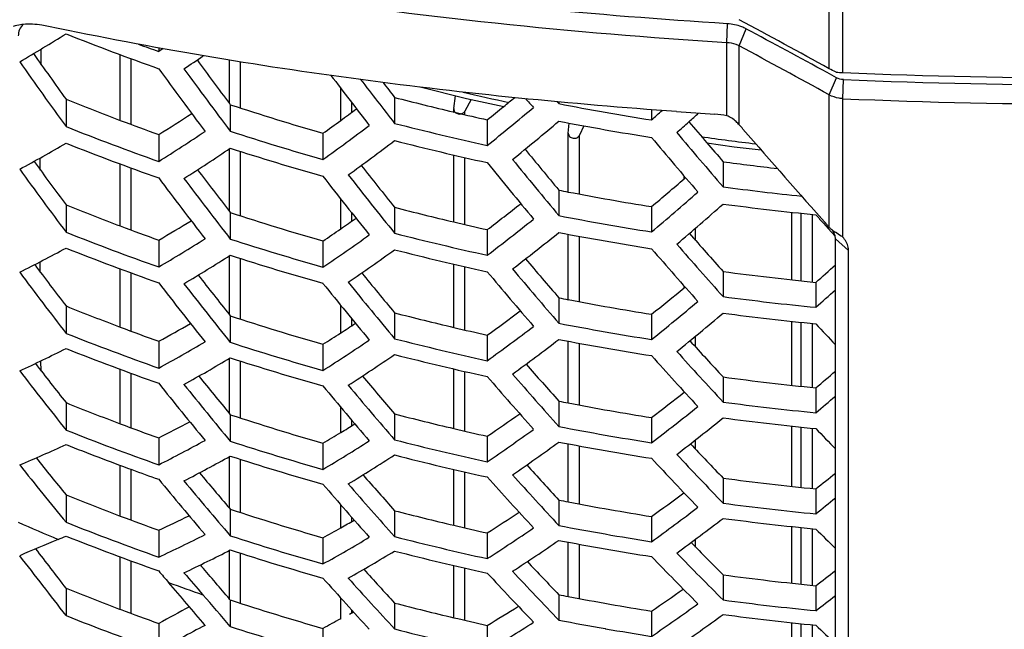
# Model space of a CAD drawing. Header units: millimetres. Extents: x 0 to 420, y 0 to 297.
# Tile 101 of 256: x 65.16 to 71.9, y 173.27 to 177.44. Entities that reach past the tile are written whole.
import ezdxf

# ---------------------------------------------------------------- set-up
doc = ezdxf.new("R2010")
doc.units = ezdxf.units.MM
doc.header["$LTSCALE"] = 23.1
doc.layers.get('0').update_dxf_attribs({"linetype": 'CONTINUOUS'})
doc.layers.add('DIM_PILOTEES', color=7, linetype='CONTINUOUS')
doc.styles.get("Standard").update_dxf_attribs({"font": 'txt', "width": 0.7})
doc.dimstyles.new('DIMSTYLE_1', dxfattribs={"dimtxt": 2.5, "dimasz": 3.5, "dimexe": 2, "dimexo": 0, "dimtad": 1, "dimdec": 0, "dimlfac": 5, "dimdsep": 46, "dimtxsty": 'Standard', "dimblk": '_FILLED', "dimblk1": '_FILLED', "dimblk2": '_FILLED', "dimcen": 0.09, "dimazin": 2, "dimtp": 0.8, "dimtm": 0.8, "dimtfac": 1, "dimtdec": 0, "dimtofl": 0, "dimtmove": 0, "dimatfit": 3, "dimldrblk": '_FILLED', "dimfxl": 0, "dimtolj": 1, "dimarcsym": 0})

# ---------------------------------------------------------------- blocks, each defined once
blk = doc.blocks.new('_FILLED')
at = {"color": 0, "linetype": 'ByBlock'}
blk.add_solid([(0, 0), (-1, 0.1429), (-1, -0.1429)], dxfattribs=at)
blk = doc.blocks.new('*D1')
at = {"layer": 'DIM_PILOTEES', "color": 2, "linetype": 'Continuous'}
for p, q in [((71.586, 247.7489), (30.431, 247.7489)), ((32.431, 247.7489), (32.431, 199.5161)), ((32.431, 151.2834), (32.431, 199.5161)), ((53.6999, 151.2834), (30.431, 151.2834))]:
    blk.add_line(p, q, dxfattribs=at)
at = {"layer": 'DIM_PILOTEES', "color": 2, "linetype": 'Continuous', "xscale": 3.5, "yscale": 3.5, "zscale": 3.5}
for p, rotation in [((32.431, 247.7489), 90), ((32.431, 151.2834), 270)]:
    blk.add_blockref('_FILLED', p, dxfattribs=dict(at, rotation=rotation))
at = {"layer": 'DIM_PILOTEES', "color": 2, "linetype": 'Continuous', "insert": (29.306, 199.5161), "char_height": 2.5, "width": 8.839286, "attachment_point": 2, "rotation": 90, "line_spacing_factor": 0.9}
blk.add_mtext('{\\ftxt;\\W0.0001;\\H0.0001;\\~}{\\ftxt;\\W2.3571428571;\\H2.5; }{\\ftxt;\\W0.0001;\\H0.0001;\\~}', dxfattribs=at)
blk = doc.blocks.new('*D4')
at = {"layer": 'DIM_PILOTEES', "color": 2, "linetype": 'Continuous'}
for p, q in [((71.586, 247.7489), (38.087, 247.7489)), ((40.087, 247.7489), (40.087, 202.0461)), ((40.087, 156.3434), (40.087, 202.0461)), ((55.3461, 156.3434), (38.087, 156.3434))]:
    blk.add_line(p, q, dxfattribs=at)
at = {"layer": 'DIM_PILOTEES', "color": 2, "linetype": 'Continuous', "xscale": 3.5, "yscale": 3.5, "zscale": 3.5}
for p, rotation in [((40.087, 247.7489), 90), ((40.087, 156.3434), 270)]:
    blk.add_blockref('_FILLED', p, dxfattribs=dict(at, rotation=rotation))
at = {"layer": 'DIM_PILOTEES', "color": 2, "linetype": 'Continuous', "insert": (36.962, 202.0461), "char_height": 2.5, "width": 8.571429, "attachment_point": 2, "rotation": 90, "line_spacing_factor": 0.9}
blk.add_mtext('{\\ftxt;\\W0.0001;\\H0.0001;\\~}{\\ftxt;\\W2.2857142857;\\H2.5; }{\\ftxt;\\W0.0001;\\H0.0001;\\~}', dxfattribs=at)

msp = doc.modelspace()

# ---------------------------------------------------------------- linework, layer by layer
at = {"color": 7, "linetype": 'Continuous'}
for p, q in [((70.7037, 177.1069), (70.7037, 186.4185)), ((70.7978, 177.0804), (70.7978, 186.38)), ((70.0014, 177.2847), (70.0058, 177.4149)), ((70.0862, 177.2629), (70.1335, 177.3798)), ((70.0014, 176.7837), (70.0014, 177.2847)), ((65.302, 177.1335), (65.3034, 177.2396)), ((65.8454, 176.7529), (65.8454, 177.2027)), ((66.1086, 177.25), (66.1086, 177.2248)), ((66.1384, 177.2448), (66.1086, 177.2248)), ((66.1384, 177.2447), (66.1086, 177.2248)), ((70.0862, 176.7222), (70.0862, 177.2629)), ((65.9191, 176.7253), (65.9191, 177.1754)), ((66.5934, 176.8682), (66.5934, 177.1661)), ((66.6681, 176.8379), (66.6681, 177.1543)), ((70.7536, 177.0449), (70.689, 177.0802)), ((70.7037, 176.9278), (70.7536, 177.0449)), ((70.7978, 176.9013), (70.8008, 177.0321)), ((67.3557, 176.7521), (67.3557, 176.9734)), ((65.4735, 176.8976), (65.4735, 176.71)), ((66.5934, 176.8682), (66.5993, 176.8602)), ((67.4314, 176.8076), (67.4314, 176.8748)), ((67.7252, 176.9103), (67.7252, 176.7326)), ((68.1307, 176.8342), (68.1429, 176.9214)), ((68.249, 176.8961), (68.2069, 176.8164)), ((68.851, 176.8675), (68.8388, 176.8808)), ((68.851, 176.8798), (68.851, 176.8675)), ((70.7037, 176.0199), (70.7037, 176.9278)), ((70.7978, 175.9529), (70.7978, 176.9013)), ((66.5993, 176.8602), (66.5993, 176.6783)), ((68.1259, 176.8111), (68.1478, 176.8059)), ((68.1259, 176.8111), (68.1304, 176.81)), ((68.1307, 176.8342), (68.1304, 176.8303)), ((68.1304, 176.81), (68.1304, 176.8302)), ((68.2069, 176.7922), (68.2069, 176.8164)), ((69.4861, 176.8266), (69.4861, 176.756)), ((68.3603, 176.7573), (68.3603, 176.5816)), ((68.9158, 176.6665), (68.9213, 176.7342)), ((67.2344, 176.6647), (67.2344, 176.4854)), ((68.9158, 176.6665), (68.9157, 176.6642)), ((68.9157, 176.2626), (68.9157, 176.6641)), ((69.0222, 176.7155), (68.993, 176.6518)), ((66.1086, 176.656), (66.1086, 176.4719)), ((68.993, 176.248), (68.993, 176.6518)), ((66.5934, 176.1302), (66.5934, 176.5589)), ((66.6681, 176.1002), (66.6681, 176.5409)), ((65.2961, 176.4132), (65.2965, 176.4951)), ((68.1304, 176.0578), (68.1304, 176.516)), ((68.2069, 176.0399), (68.2069, 176.4984)), ((69.9768, 176.4699), (69.9768, 176.2978)), ((65.8454, 176.0301), (65.8454, 176.4543)), ((65.9191, 176.0025), (65.9191, 176.427)), ((69.7097, 176.3533), (69.7097, 176.372)), ((69.7097, 176.3533), (69.7189, 176.3612)), ((68.851, 176.275), (68.851, 176.1008)), ((67.3557, 176.0098), (67.3557, 176.2155)), ((65.4735, 176.1747), (65.4735, 175.9872)), ((66.5934, 176.1301), (66.5993, 176.1225)), ((66.5993, 176.1225), (66.5993, 175.9407)), ((67.7252, 176.1579), (67.7252, 175.9805)), ((69.4861, 176.1623), (69.4861, 175.9895)), ((70.4482, 175.6611), (70.4482, 176.1238)), ((67.4314, 176.0622), (67.4314, 176.12)), ((70.5105, 175.6544), (70.5105, 176.1172)), ((70.589, 175.6463), (70.589, 176.1092)), ((68.3603, 176.0051), (68.3603, 175.8297)), ((69.7877, 175.9311), (69.7877, 176.0151)), ((70.6648, 176.0481), (70.6963, 176.0132)), ((70.6963, 176.0132), (70.7438, 175.961)), ((70.7104, 175.9977), (70.7177, 175.9896)), ((66.1086, 175.9332), (66.1086, 175.7492)), ((67.2344, 175.9271), (67.2344, 175.748)), ((68.9157, 175.5256), (68.9157, 175.9732)), ((68.993, 175.5109), (68.993, 175.9588)), ((70.7461, 175.9423), (70.836, 175.8623)), ((70.7461, 170.1947), (70.7461, 175.9423)), ((70.836, 170.121), (70.836, 175.8623)), ((65.2961, 175.7132), (65.2958, 175.7832)), ((65.2965, 175.7151), (65.2961, 175.7848)), ((66.5934, 175.4224), (66.5934, 175.8262)), ((66.6681, 175.3927), (66.6681, 175.808)), ((65.8454, 175.3377), (65.8454, 175.7362)), ((68.1304, 175.3355), (68.1304, 175.7686)), ((68.2069, 175.3177), (68.2069, 175.751)), ((69.9768, 175.7181), (69.9768, 175.5463)), ((65.9191, 175.3101), (65.9191, 175.709)), ((69.7097, 175.6075), (69.7097, 175.619)), ((69.7097, 175.6075), (69.7156, 175.6123)), ((70.6119, 175.6439), (70.6119, 175.473)), ((68.851, 175.538), (68.851, 175.3639)), ((65.4735, 175.4822), (65.4735, 175.2948)), ((67.3557, 175.2975), (67.3557, 175.4877)), ((66.5934, 175.4224), (66.5993, 175.415)), ((66.5993, 175.415), (66.5993, 175.2333)), ((67.4314, 175.3469), (67.4314, 175.3952)), ((67.7252, 175.4355), (67.7252, 175.2583)), ((69.4861, 175.4254), (69.4861, 175.2528)), ((70.4482, 174.9391), (70.4482, 175.377)), ((70.5105, 174.9324), (70.5105, 175.3703)), ((70.589, 174.9244), (70.589, 175.3624)), ((68.3603, 175.2829), (68.3603, 175.1076)), ((69.7877, 175.2016), (69.7877, 175.2757)), ((66.1086, 175.2408), (66.1086, 175.0569)), ((67.2344, 175.2197), (67.2344, 175.0407)), ((68.9157, 174.8183), (68.9157, 175.2409)), ((68.993, 174.8037), (68.993, 175.2265)), ((66.5934, 174.7449), (66.5934, 175.1236)), ((65.3023, 175.0361), (65.3013, 175.1046)), ((65.3027, 175.0381), (65.3018, 175.107)), ((65.8454, 174.6757), (65.8454, 175.0485)), ((66.6681, 174.7154), (66.6681, 175.1052)), ((68.1304, 174.6431), (68.1304, 175.0511)), ((65.9191, 174.6481), (65.9191, 175.0213)), ((68.2069, 174.6253), (68.2069, 175.0335)), ((69.9768, 174.9961), (69.9768, 174.8244)), ((70.6119, 174.922), (70.6119, 174.7512)), ((69.7097, 174.8914), (69.712, 174.8932)), ((65.4735, 174.8204), (65.4735, 174.6328)), ((67.3557, 174.6153), (67.3557, 174.7898)), ((68.851, 174.8307), (68.851, 174.6568)), ((66.5934, 174.7449), (66.5993, 174.7377)), ((66.5993, 174.7377), (66.5993, 174.556)), ((67.7252, 174.7432), (67.7252, 174.5659)), ((69.4861, 174.7182), (69.4861, 174.5457)), ((67.4314, 174.6617), (67.4314, 174.7004)), ((70.4482, 174.2468), (70.4482, 174.6597)), ((70.5105, 174.2401), (70.5105, 174.6531)), ((70.589, 174.232), (70.589, 174.6451)), ((66.1086, 174.5788), (66.1086, 174.3947)), ((68.3603, 174.5905), (68.3603, 174.4153)), ((67.2344, 174.5424), (67.2344, 174.3633)), ((68.9157, 174.1409), (68.9157, 174.5384)), ((68.993, 174.1263), (68.993, 174.5239)), ((69.7877, 174.5018), (69.7877, 174.5658)), ((66.5934, 174.0977), (66.5934, 174.4512)), ((65.8454, 174.0442), (65.8454, 174.3911)), ((66.6681, 174.0684), (66.6681, 174.4325)), ((65.9191, 174.0166), (65.9191, 174.3638)), ((68.1304, 173.9807), (68.1304, 174.3633)), ((68.2069, 173.9629), (68.2069, 174.3457)), ((69.9768, 174.3038), (69.9768, 174.1321)), ((65.4735, 174.1891), (65.4735, 174.0013)), ((70.6119, 174.2297), (70.6119, 174.0589)), ((66.5934, 174.0976), (66.5993, 174.0907)), ((67.3557, 173.9632), (67.3557, 174.1219)), ((68.851, 174.1533), (68.851, 173.9793)), ((66.5993, 174.0907), (66.5993, 173.9088)), ((67.4314, 174.0065), (67.4314, 174.0354)), ((67.7252, 174.0808), (67.7252, 173.9034)), ((69.4861, 174.0408), (69.4861, 173.8681)), ((70.4482, 173.5842), (70.4482, 173.972)), ((70.5105, 173.5774), (70.5105, 173.9653)), ((66.1086, 173.9472), (66.1086, 173.7628)), ((67.2344, 173.8952), (67.2344, 173.7159)), ((68.3603, 173.9281), (68.3603, 173.7527)), ((70.589, 173.5694), (70.589, 173.9573)), ((68.9157, 173.4933), (68.9157, 173.8654)), ((68.993, 173.4786), (68.993, 173.851)), ((69.7877, 173.8316), (69.7877, 173.8855)), ((65.8454, 173.4053), (65.8454, 173.764)), ((66.5934, 173.4697), (66.5934, 173.8089)), ((66.6681, 173.4474), (66.6681, 173.7899)), ((65.9191, 173.3778), (65.9191, 173.7368)), ((66.3936, 173.7089), (66.4024, 173.6988)), ((68.1304, 173.3483), (68.1304, 173.7054)), ((68.2069, 173.3304), (68.2069, 173.6878)), ((69.9768, 173.6412), (69.9768, 173.4694)), ((70.6119, 173.567), (70.6119, 173.3961)), ((65.4735, 173.5499), (65.4735, 173.3625)), ((68.851, 173.5057), (68.851, 173.3315)), ((66.5993, 173.4697), (66.5993, 173.2879)), ((67.3557, 173.3408), (67.3557, 173.4839)), ((67.7252, 173.4485), (67.7252, 173.2709)), ((67.4161, 173.3733), (67.443, 173.3877)), ((67.4314, 173.3815), (67.4314, 173.4005)), ((69.4861, 173.393), (69.4861, 173.2203)), ((66.1086, 173.3085), (66.1086, 173.1245)), ((68.3603, 173.2955), (68.3603, 173.1199)), ((70.4482, 172.9512), (70.4482, 173.3137)), ((70.5105, 172.9444), (70.5105, 173.3071)), ((70.589, 172.9363), (70.589, 173.2991)), ((67.2344, 173.2743), (67.2344, 173.095)), ((69.1705, 173.2728), (69.1679, 173.2733))]:
    msp.add_line(p, q, dxfattribs=at)
for points in [[(67.9007, 176.9816), (68.2182, 176.9027), (68.473, 176.8481)], [(69.8649, 176.5998), (70.0527, 176.5723), (70.237, 176.5514)]]:
    msp.add_lwpolyline(points, dxfattribs=at)
for centre, radius, start, end in [((43.7209, 128.1506), 55.8998, 61.13816, 61.85836), ((58.6287, 188.3621), 12.9699, 300.216, 301.85317), ((72.2389, 194.3975), 18.3451, 248.35929, 250.47815), ((43.9837, 128.2227), 55.6797, 61.33916, 61.98867), ((72.2714, 194.5998), 18.4356, 250.01197, 250.47065), ((98.1491, 200.4758), 40.2942, 215.26778, 215.81352), ((43.8951, 128.2522), 55.5699, 61.15577, 61.88011), ((98.3218, 200.5189), 40.5694, 215.16375, 215.9351), ((57.6611, 189.8454), 15.3827, 304.08445, 304.68037), ((98.0973, 200.525), 39.3972, 216.36276, 216.90349), ((98.4579, 200.6882), 40.0319, 216.09049, 216.85505), ((98.2524, 200.5473), 39.644, 216.25013, 217.01924), ((70.8321, 177.8933), 0.8136, 264.26775, 267.58721), ((72.5461, 217.8749), 40.832, 267.54611, 272.45389), ((98.1874, 200.5537), 38.8153, 217.24592, 217.88339), ((98.0219, 200.4354), 38.467, 217.472, 218.03794), ((97.6452, 200.2489), 37.946, 217.76056, 217.95547), ((72.5461, 218.4204), 41.4251, 267.58544, 272.41456), ((72.4718, 195.3719), 18.916, 256.93349, 257.90758), ((72.2111, 193.6524), 18.0587, 248.09345, 249.35946), ((72.4454, 195.108), 18.7999, 255.45878, 256.71688), ((56.0116, 192.1983), 19.7716, 309.06986, 309.35216), ((93.9962, 199.9026), 34.2466, 222.1919, 222.32835), ((72.5079, 195.8325), 19.3144, 259.08589, 260.99877), ((72.5461, 217.888), 41.024, 267.55761, 272.44239), ((58.6232, 188.6487), 14.1371, 301.97096, 303.05705), ((72.3637, 194.4497), 18.5099, 251.85503, 253.9121), ((57.3491, 190.4969), 17.0015, 306.05563, 306.51007), ((72.4653, 195.1919), 18.8862, 256.78487, 257.44612), ((56.2257, 191.9344), 19.4317, 308.64346, 309.07027), ((55.7527, 192.2988), 20.1489, 308.73491, 309.90211), ((54.535, 193.6943), 22.593, 311.43415, 311.68382), ((72.4441, 216.0525), 39.3381, 265.9368, 266.32188), ((54.2632, 193.9893), 23.1738, 311.91031, 312.1311), ((69.8866, 176.2741), 0.5224, 77.30369, 86.27642), ((72.2553, 193.7693), 18.1837, 249.35902, 250.24289), ((57.5737, 190.1883), 16.6199, 305.54045, 306.05585), ((72.4552, 195.211), 19.0742, 255.64188, 257.60287), ((55.8154, 192.2154), 20.2282, 308.95636, 310.12268), ((72.5079, 195.7189), 19.3205, 259.08952, 261.00177), ((54.4583, 193.7719), 22.8816, 311.63122, 311.91043), ((95.7388, 198.7648), 34.0697, 220.26758, 220.58522), ((72.2377, 193.7815), 18.3627, 248.38513, 250.50161), ((58.3266, 188.8416), 14.614, 302.17458, 303.65765), ((72.3681, 194.5257), 18.7566, 252.08793, 254.11558), ((57.1496, 190.5297), 17.2901, 305.68096, 306.98722), ((95.7215, 198.6206), 34.0749, 220.10625, 220.92811), ((69.546, 176.1976), 0.753, 41.19364, 44.16101), ((232.6567, 318.8327), 215.9262, 221.168589, 221.400385), ((59.3141, 187.1941), 12.2573, 298.46373, 300.16612), ((72.2376, 193.671), 18.3652, 248.38867, 250.50482), ((57.2045, 190.4523), 17.3826, 305.94239, 307.24607), ((72.4552, 195.0984), 19.0791, 255.64584, 257.6063), ((95.9472, 198.8091), 34.5229, 219.96113, 220.77481), ((72.5288, 195.6878), 19.237, 261.92607, 263.04444), ((95.3449, 198.4275), 33.5511, 220.58529, 220.87814), ((58.3756, 188.7693), 14.7182, 302.49122, 303.96906), ((72.3679, 194.4141), 18.7602, 252.09186, 254.11908), ((95.8329, 198.8172), 35.1593, 219.28466, 219.87719), ((96.2186, 199.0378), 38.3143, 216.08279, 216.63574), ((96.2177, 199.0126), 35.8396, 218.98775, 219.78775), ((95.9998, 198.8359), 35.411, 219.13657, 219.94364), ((72.5323, 195.5629), 19.2633, 262.37678, 263.49171), ((96.3916, 199.0816), 38.5912, 215.96282, 216.75803), ((96.1928, 199.0593), 37.4416, 217.21431, 217.76319), ((96.0475, 198.9711), 36.3676, 218.27382, 218.85091), ((96.5429, 199.2269), 38.0684, 216.92098, 217.70938), ((96.3488, 199.0828), 37.6907, 217.08602, 217.87929), ((96.42, 199.1567), 37.0275, 217.98097, 218.77244), ((96.2122, 198.9943), 36.6217, 218.13628, 218.93374), ((55.7243, 192.5124), 21.3708, 310.0872, 310.87547), ((72.4957, 194.9721), 19.049, 258.9695, 259.16773), ((72.5079, 195.0375), 19.1155, 259.16862, 260.90448), ((55.3792, 192.7142), 21.8797, 310.14681, 311.24357), ((72.534, 195.642), 19.5125, 262.46953, 264.06203), ((72.2103, 192.9417), 18.0698, 248.11044, 249.37554), ((72.3631, 193.7314), 18.5282, 251.87566, 253.93048), ((72.4451, 194.383), 18.8264, 255.48064, 256.75107), ((57.1504, 190.7559), 18.527, 307.23293, 308.13166), ((55.4553, 192.626), 21.9395, 310.34717, 311.44426), ((72.5348, 195.5363), 19.5243, 262.47183, 264.34802), ((59.3837, 187.4493), 13.3358, 300.28323, 301.39522), ((58.2694, 189.2126), 16.0274, 304.53601, 304.994), ((72.4645, 194.4647), 18.9104, 256.75066, 257.46508), ((56.8316, 190.9458), 19.0107, 307.33161, 308.54511), ((72.5077, 195.1009), 19.3488, 259.10616, 261.01552), ((94.2867, 197.3639), 31.8176, 221.91994, 222.06227), ((72.2369, 193.0713), 18.3741, 248.40178, 250.51674), ((72.2546, 193.059), 18.1952, 249.3751, 250.25832), ((58.4705, 188.9202), 15.6725, 303.99988, 304.53629), ((56.8994, 190.8635), 19.084, 307.56251, 308.77516), ((72.5077, 194.9898), 19.3529, 259.10858, 261.01752), ((70.1728, 175.5819), 0.6882, 39.52813, 41.4125), ((70.9837, 176.3358), 0.4222, 228.44607, 231.04805), ((71.0039, 176.3606), 0.4542, 231.03099, 231.78831), ((71.0519, 176.4227), 0.5327, 231.86538, 234.95447), ((59.1083, 187.6324), 13.7917, 300.50199, 302.04549), ((72.3674, 193.8078), 18.7751, 252.10815, 254.1336), ((58.079, 189.2438), 16.3082, 304.15248, 305.51165), ((72.4548, 194.4861), 19.1005, 255.66329, 257.62143), ((93.8412, 197.1125), 32.0504, 221.25314, 221.87622), ((59.9604, 186.07), 11.5869, 296.64112, 298.41183), ((72.2369, 192.9637), 18.375, 248.40302, 250.51786), ((58.1398, 189.1669), 16.3938, 304.42499, 305.78155), ((72.4548, 194.3761), 19.1034, 255.66568, 257.6235), ((94.2211, 197.319), 32.7368, 220.92461, 221.76592), ((94.0125, 197.1312), 32.3051, 221.07508, 221.92503), ((59.1639, 187.5599), 13.8881, 300.83174, 302.36989), ((72.3674, 193.699), 18.7769, 252.11015, 254.13538), ((94.0695, 197.3362), 33.3337, 220.23542, 220.83924), ((94.3408, 197.6194), 36.3782, 216.92336, 217.48318), ((94.4388, 197.5338), 34.0011, 219.91558, 220.7424), ((94.2364, 197.3566), 33.5871, 220.06972, 220.90403), ((72.5345, 194.8583), 19.3103, 262.38885, 264.28611), ((55.5037, 192.7815), 22.8463, 311.39898, 311.84895), ((94.5142, 197.6642), 36.6572, 216.78523, 217.60623), ((94.3428, 197.6139), 35.5316, 218.09283, 218.64972), ((94.2367, 197.5052), 34.4954, 219.18878, 219.77582), ((94.6823, 197.7858), 36.1505, 217.77616, 218.5903), ((94.4999, 197.6388), 35.7834, 217.94683, 218.76618), ((94.596, 197.6939), 35.1447, 218.87297, 219.69063), ((94.4019, 197.53), 34.7516, 219.03369, 219.85772), ((56.874, 191.1476), 20.1557, 308.7359, 309.55561), ((55.3486, 192.7679), 23.0669, 311.42956, 311.87542), ((72.4955, 194.2563), 19.0699, 258.98222, 259.18022), ((72.5078, 194.322), 19.1366, 259.18112, 260.915), ((56.5501, 191.3398), 20.643, 308.80361, 309.94377), ((72.5348, 194.9261), 19.5479, 262.48107, 264.35497), ((72.2102, 192.2505), 18.0709, 248.11219, 249.3772), ((58.1575, 189.448), 17.457, 305.76415, 306.68551), ((72.3629, 193.0313), 18.5352, 251.88351, 253.93747), ((72.4449, 193.6748), 18.84, 255.49212, 256.76158), ((56.6304, 191.253), 20.6976, 309.0124, 310.15298), ((72.5348, 194.8164), 19.5511, 262.48234, 264.35592), ((72.2545, 192.3679), 18.1964, 249.37676, 250.25991), ((60.1012, 186.2933), 12.5796, 298.52583, 299.66252), ((59.1405, 187.9696), 15.102, 302.95498, 303.41482), ((72.4643, 193.7568), 18.9243, 256.76116, 257.47503), ((57.857, 189.6316), 17.9238, 305.8731, 307.13594), ((72.5076, 194.3857), 19.37, 259.11862, 261.02582), ((92.5392, 195.7733), 29.9584, 222.95213, 223.32726), ((72.2369, 192.3801), 18.3753, 248.40351, 250.5183), ((59.3192, 187.6938), 14.7734, 302.39664, 302.95533), ((58.9593, 187.9991), 15.3752, 302.56206, 303.97739), ((72.4546, 193.7783), 19.1143, 255.67455, 257.63118), ((57.9297, 189.5502), 17.9911, 306.11374, 307.37578), ((72.5076, 194.2771), 19.3721, 259.11985, 261.02684), ((92.192, 195.6467), 30.3308, 222.27386, 222.90967), ((60.5693, 184.9905), 10.9582, 294.74349, 296.58558), ((72.2369, 192.2755), 18.3746, 248.40245, 250.51734), ((59.8465, 186.4662), 13.0149, 298.76056, 300.36779), ((72.3672, 193.1079), 18.7821, 252.11584, 254.14045), ((59.9083, 186.3937), 13.1036, 299.10372, 300.7055), ((72.3672, 193.0018), 18.7822, 252.11591, 254.14051), ((59.0257, 187.9226), 15.454, 302.84596, 304.25867), ((72.4546, 193.6709), 19.1154, 255.67538, 257.6319), ((92.5539, 195.854), 31.0018, 221.9197, 222.79078), ((92.3625, 195.6672), 30.5865, 222.07572, 222.95593), ((92.5158, 196.222), 34.4865, 217.7925, 218.35861), ((92.3642, 195.8791), 31.558, 221.21892, 221.83405), ((92.6899, 196.2681), 34.7681, 217.63356, 218.48244), ((92.5478, 196.1903), 33.668, 219.00141, 219.56594), ((92.4826, 196.062), 32.6714, 220.13517, 220.73204), ((92.7177, 196.0787), 32.2123, 220.8737, 221.72946), ((92.531, 195.9014), 31.8132, 221.03336, 221.89705), ((72.5345, 194.1516), 19.3255, 262.39493, 264.29068), ((56.7325, 191.4026), 21.5465, 310.10285, 310.57075), ((92.8763, 196.3664), 34.2789, 218.65871, 219.50066), ((92.706, 196.2169), 33.9227, 218.83523, 219.68276), ((92.8282, 196.2538), 33.3099, 219.79387, 220.6398), ((92.6482, 196.0887), 32.93, 219.96021, 220.81292), ((57.9684, 189.8205), 18.993, 307.33074, 308.18405), ((56.5843, 191.3859), 21.7598, 310.14009, 310.60364), ((72.2109, 191.579), 18.0622, 248.09872, 249.36445), ((72.4955, 193.5572), 19.0778, 258.98705, 259.18497), ((72.5077, 193.6229), 19.1447, 259.18586, 260.91899), ((57.6653, 190.0026), 19.4588, 307.40712, 308.59367), ((72.5347, 194.2196), 19.5631, 262.48703, 264.35945), ((72.363, 192.3494), 18.5308, 251.87861, 253.9331), ((72.4448, 192.9839), 18.8414, 255.49331, 256.76266), ((59.1127, 188.1802), 16.4377, 304.23477, 305.17843), ((57.7496, 189.9172), 19.5085, 307.62461, 308.81167), ((72.5347, 194.1123), 19.5642, 262.48747, 264.35978), ((72.2551, 191.696), 18.1872, 249.36402, 250.24769), ((60.7774, 185.1817), 11.8677, 296.69373, 297.85324), ((59.964, 186.7688), 14.2248, 301.3076, 301.76706), ((72.4643, 193.0659), 18.9257, 256.76224, 257.47606), ((58.8303, 188.3571), 16.8878, 304.35468, 305.6701), ((72.5076, 193.6868), 19.3781, 259.12336, 261.02974), ((90.9815, 194.3278), 28.327, 224.02097, 224.40998), ((72.2375, 191.7082), 18.3663, 248.3903, 250.50631), ((60.1213, 186.51), 13.9219, 300.72573, 301.30803), ((61.1429, 183.9567), 10.3705, 292.7661, 294.68252), ((72.2246, 191.5725), 18.3275, 248.38572, 249.89125), ((60.5428, 185.3441), 12.2828, 296.94533, 298.61964), ((72.3674, 192.4259), 18.7777, 252.11104, 254.13617), ((59.792, 186.7964), 14.4904, 300.90477, 302.37964), ((72.4546, 193.0874), 19.1158, 255.67571, 257.63218), ((58.9076, 188.2767), 16.9492, 304.60536, 305.92004), ((72.5076, 193.5807), 19.3782, 259.1234, 261.02978), ((90.6019, 194.2078), 28.6629, 223.33216, 223.9807), ((90.744, 194.8471), 32.6397, 218.69354, 219.26507), ((60.6106, 185.2715), 12.3642, 297.30217, 298.97092), ((72.3674, 192.3226), 18.776, 252.10919, 254.13452), ((59.8638, 186.7204), 14.5625, 301.20037, 302.67261), ((72.4546, 192.9826), 19.1149, 255.67499, 257.63156), ((90.9456, 194.4156), 29.3182, 222.94961, 223.85279), ((90.7715, 194.2302), 28.9197, 223.11138, 224.02419), ((90.919, 194.8948), 32.9243, 218.51063, 219.38966), ((90.7171, 194.4476), 29.8326, 222.23867, 222.86498), ((72.2671, 191.6878), 18.4505, 249.89026, 250.50115), ((90.808, 194.7898), 31.8514, 219.94345, 220.51502), ((90.7853, 194.6431), 30.8962, 221.11645, 221.72283), ((91.0544, 194.6489), 30.4736, 221.86524, 222.75221), ((90.8837, 194.472), 30.0897, 222.03063, 222.926), ((72.5345, 193.4609), 19.327, 262.39556, 264.29116), ((57.9044, 190.0602), 20.2999, 308.75471, 309.24181), ((91.1252, 194.9701), 32.4541, 219.57155, 220.44356), ((90.9674, 194.8185), 32.1095, 219.75417, 220.63216), ((91.117, 194.8379), 31.5238, 220.74668, 221.62316), ((90.9513, 194.6719), 31.1574, 220.91886, 221.80255), ((72.2123, 190.927), 18.0435, 248.06995, 249.33723), ((59.0103, 188.5301), 17.8797, 305.86694, 306.7492), ((57.7631, 190.0402), 20.5059, 308.7991, 309.28159), ((72.4955, 192.8747), 19.0728, 258.98403, 259.182), ((72.5077, 192.9404), 19.1396, 259.1829, 260.9165), ((58.726, 188.7039), 18.3269, 305.95267, 307.18879), ((72.5347, 193.5289), 19.5647, 262.48765, 264.35991), ((72.2563, 191.0433), 18.1678, 249.33679, 250.22156), ((61.4141, 184.1155), 11.1997, 294.78178, 295.9613), ((72.3636, 191.6857), 18.5151, 251.86093, 253.91736), ((72.445, 192.3103), 18.8306, 255.48421, 256.75434), ((60.0173, 186.9538), 15.4685, 302.63973, 303.60492), ((58.8143, 188.6199), 18.3717, 306.17913, 307.41588), ((72.5347, 193.424), 19.5637, 262.48727, 264.35963), ((72.2467, 190.2757), 17.7563, 246.42804, 247.38729), ((72.2388, 191.0554), 18.347, 248.36209, 250.48069), ((60.8786, 185.37), 13.1175, 298.98194, 299.58918), ((60.7416, 185.6114), 13.3951, 299.58867, 300.04485), ((72.4644, 192.3921), 18.9147, 256.75392, 257.46817), ((59.7527, 187.1237), 15.902, 302.77137, 304.14276), ((72.5076, 193.0041), 19.373, 259.1204, 261.02729), ((61.5605, 183.2695), 10.1475, 292.35115, 292.68194), ((72.239, 190.9567), 18.3431, 248.35641, 250.47553), ((61.199, 184.267), 11.5949, 295.05116, 296.79591), ((72.3679, 191.7619), 18.7619, 252.09372, 254.12073), ((60.5787, 185.6369), 13.6531, 299.17543, 300.71334), ((72.4548, 192.4135), 19.1048, 255.66679, 257.62445), ((89.483, 192.9117), 26.7483, 225.12957, 225.53353), ((70.0305, 162.6757), 12.1201, 112.36146, 113.71471), ((59.8346, 187.0442), 15.9578, 303.03238, 304.4031), ((72.5076, 192.9005), 19.3711, 259.11926, 261.02635), ((89.0709, 192.7974), 27.0471, 224.432, 225.09306), ((30.286, 146.4317), 44.3106, 37.42864, 38.09911), ((28.5419, 145.4127), 46.4289, 37.30278, 37.72312), ((61.2724, 184.1944), 11.6692, 295.4219, 297.16099), ((72.368, 191.6613), 18.7584, 252.08994, 254.11737), ((60.6556, 185.5614), 13.719, 299.48301, 301.01829), ((72.4548, 192.3114), 19.102, 255.66452, 257.62249), ((89.3961, 193.0054), 27.6865, 224.01783, 224.95562), ((89.2394, 192.8219), 27.3051, 224.18556, 225.13353), ((40.4885, 151.2124), 34.3099, 40.46018, 40.94928), ((89.1282, 193.0432), 28.1581, 223.2986, 223.93569), ((89.7172, 193.8457), 31.0563, 220.51926, 220.71201), ((89.6351, 193.7498), 30.8087, 220.71094, 221.07933), ((89.145, 193.25), 29.1703, 222.13652, 222.75176), ((89.4491, 193.246), 28.7856, 222.89359, 223.81428), ((89.2946, 193.0699), 28.4173, 223.06493, 223.99453), ((72.5345, 192.7861), 19.315, 262.39074, 264.28753), ((59.0204, 188.7556), 19.1065, 307.34985, 307.85752), ((40.1185, 151.1659), 34.3776, 40.07035, 40.71214), ((72.3551, 190.5526), 18.0537, 249.98737, 250.77872), ((89.4625, 193.4477), 29.787, 221.73474, 222.64424), ((89.3115, 193.2812), 29.4344, 221.913, 222.83018), ((72.2102, 190.3189), 18.0716, 248.11309, 249.37804), ((41.6285, 151.9012), 32.8776, 40.57899, 41.07972), ((72.4956, 192.2089), 19.055, 258.97314, 259.1713), ((72.5079, 192.2743), 19.1215, 259.1722, 260.90749), ((60.0012, 187.2769), 16.8144, 304.3394, 305.24142), ((58.8859, 188.732), 19.3051, 307.40195, 307.90473), ((72.6995, 161.3685), 13.6383, 117.89333, 118.89872), ((72.3657, 191.0734), 18.524, 251.86306, 253.91848), ((72.4454, 191.6541), 18.8076, 255.46476, 256.73655), ((60.8727, 185.7699), 14.549, 300.97366, 301.95902), ((59.7334, 187.445), 17.247, 304.43523, 305.72432), ((72.5347, 192.854), 19.5526, 262.48292, 264.35636), ((72.2369, 190.4486), 18.376, 248.40438, 250.51908), ((72.2545, 190.4363), 18.197, 249.3776, 250.26072), ((59.8254, 187.3624), 17.2869, 304.67095, 305.96079), ((72.5348, 192.7515), 19.5496, 262.48172, 264.35546), ((72.3966, 161.841), 12.9173, 117.52959, 119.12978), ((72.3701, 191.1492), 18.7704, 252.09501, 254.1211), ((73.2115, 162.5261), 12.2983, 118.43407, 119.07847), ((72.4647, 191.7354), 18.8912, 256.73613, 257.45132), ((60.6258, 185.9325), 14.9661, 301.11786, 302.54879), ((72.5018, 192.3058), 19.3224, 259.1089, 260.06436), ((88.0437, 191.5265), 25.2228, 226.28182, 226.7019), ((72.4551, 191.7567), 19.0814, 255.64773, 257.60794), ((72.5128, 192.3682), 19.3857, 260.07213, 261.01773)]:
    msp.add_arc(centre, radius, start, end, dxfattribs=at)
for points, knots in [([(70.0014, 177.2847), (68.9426, 177.3513), (66.8507, 177.5672), (64.7869, 177.9877), (63.7852, 178.2655)], [0, 0, 0, 0, 0.505081, 1, 1, 1, 1]), ([(70.0058, 177.4149), (69.1009, 177.4712), (67.308, 177.6441), (65.5334, 177.9608), (64.6639, 178.1644)], [0, 0, 0, 0, 0.503773, 1, 1, 1, 1]), ([(65.1797, 177.4099), (65.1736, 177.4094), (65.1507, 177.4067), (65.128, 177.4019), (65.112, 177.3967)], [0, 0, 0, 0, 0.267368, 1, 1, 1, 1]), ([(65.1797, 177.4099), (65.1688, 177.4006), (65.1507, 177.3757), (65.1461, 177.3457), (65.1461, 177.3307)], [0, 0, 0, 0, 0.488397, 1, 1, 1, 1]), ([(65.3543, 177.3965), (65.3386, 177.3998), (65.2811, 177.4102), (65.2219, 177.4138), (65.1797, 177.4099)], [0, 0, 0, 0, 0.275379, 1, 1, 1, 1]), ([(70.1335, 177.3798), (70.1239, 177.3849), (70.0836, 177.4034), (70.0392, 177.4128), (70.0058, 177.4149)], [0, 0, 0, 0, 0.244694, 1, 1, 1, 1]), ([(69.6567, 176.8133), (68.9338, 176.8646), (67.492, 177.0078), (66.0621, 177.2469), (65.3543, 177.3965)], [0, 0, 0, 0, 0.500453, 1, 1, 1, 1]), ([(70.0862, 177.2629), (70.0798, 177.2662), (70.0531, 177.2783), (70.0235, 177.284), (70.0014, 177.2847)], [0, 0, 0, 0, 0.244867, 1, 1, 1, 1]), ([(70.7978, 176.9013), (70.7894, 176.9018), (70.7569, 176.9055), (70.725, 176.9161), (70.7037, 176.9278)], [0, 0, 0, 0, 0.256344, 1, 1, 1, 1]), ([(68.1823, 176.7978), (68.1849, 176.7985), (68.1948, 176.802), (68.2034, 176.8096), (68.2069, 176.8164)], [0, 0, 0, 0, 0.264379, 1, 1, 1, 1]), ([(70.0862, 176.7222), (70.08, 176.73), (70.0567, 176.7563), (70.0258, 176.777), (70.0014, 176.7837)], [0, 0, 0, 0, 0.281647, 1, 1, 1, 1]), ([(68.9157, 176.6642), (68.9157, 176.6564), (68.9234, 176.6395), (68.9483, 176.6283), (68.9755, 176.6315), (68.9895, 176.6443), (68.993, 176.6518)], [0, 0, 0, 0, 0.231637, 0.488887, 0.755044, 1, 1, 1, 1]), ([(70.7461, 175.9423), (70.7461, 175.946), (70.745, 175.9611), (70.7399, 175.9758), (70.7345, 175.986)], [0, 0, 0, 0, 0.238476, 1, 1, 1, 1]), ([(70.7978, 175.9529), (70.7936, 175.9556), (70.7761, 175.9665), (70.7588, 175.9776), (70.746, 175.9866)], [0, 0, 0, 0, 0.241985, 1, 1, 1, 1]), ([(70.836, 175.8623), (70.836, 175.87), (70.8324, 175.9033), (70.8145, 175.9337), (70.7978, 175.9529)], [0, 0, 0, 0, 0.232844, 1, 1, 1, 1])]:
    msp.add_open_spline(points, degree=3, knots=knots, dxfattribs=at)
for points in [[(70.7508, 177.0838), (70.7348, 177.0908), (70.719, 177.0984), (70.7037, 177.1069)], [(70.8008, 177.0321), (70.7845, 177.0328), (70.7679, 177.037), (70.7536, 177.0449)], [(68.1304, 176.8303), (68.1304, 176.822), (68.1346, 176.8132), (68.1407, 176.8075)], [(68.1407, 176.8075), (68.1511, 176.7978), (68.1685, 176.7942), (68.1823, 176.7978)], [(70.7345, 175.986), (70.7312, 175.9922), (70.7274, 175.9982), (70.7232, 176.0039)]]:
    msp.add_open_spline(points, degree=3, dxfattribs=at)

# ---------------------------------------------------------------- dimensions: what is measured, and where the dimension line sits
at = {"layer": 'DIM_PILOTEES', "color": 2, "linetype": 'Continuous'}
for base, p1, text, picture, middle in [((32.431, 247.7489), (53.6999, 151.2834), '{\\ftxt;\\W0.0001;\\H0.0001;\\~}{\\ftxt;\\W2.3571428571;\\H2.5; }{\\ftxt;\\W0.0001;\\H0.0001;\\~}', '*D1', (32.431, 199.159)), ((40.087, 247.7489), (55.3461, 156.3434), '{\\ftxt;\\W0.0001;\\H0.0001;\\~}{\\ftxt;\\W2.2857142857;\\H2.5; }{\\ftxt;\\W0.0001;\\H0.0001;\\~}', '*D4', (40.087, 201.689))]:
    dim = msp.add_linear_dim(base=base, p1=p1, p2=(71.586, 247.7489), angle=90, text=text, dimstyle='DIMSTYLE_1', dxfattribs=at)
    dim.commit()
    dim.dimension.update_dxf_attribs({"geometry": picture, "text_midpoint": middle, "dimtype": 160})

doc.saveas('drawing.dxf')
